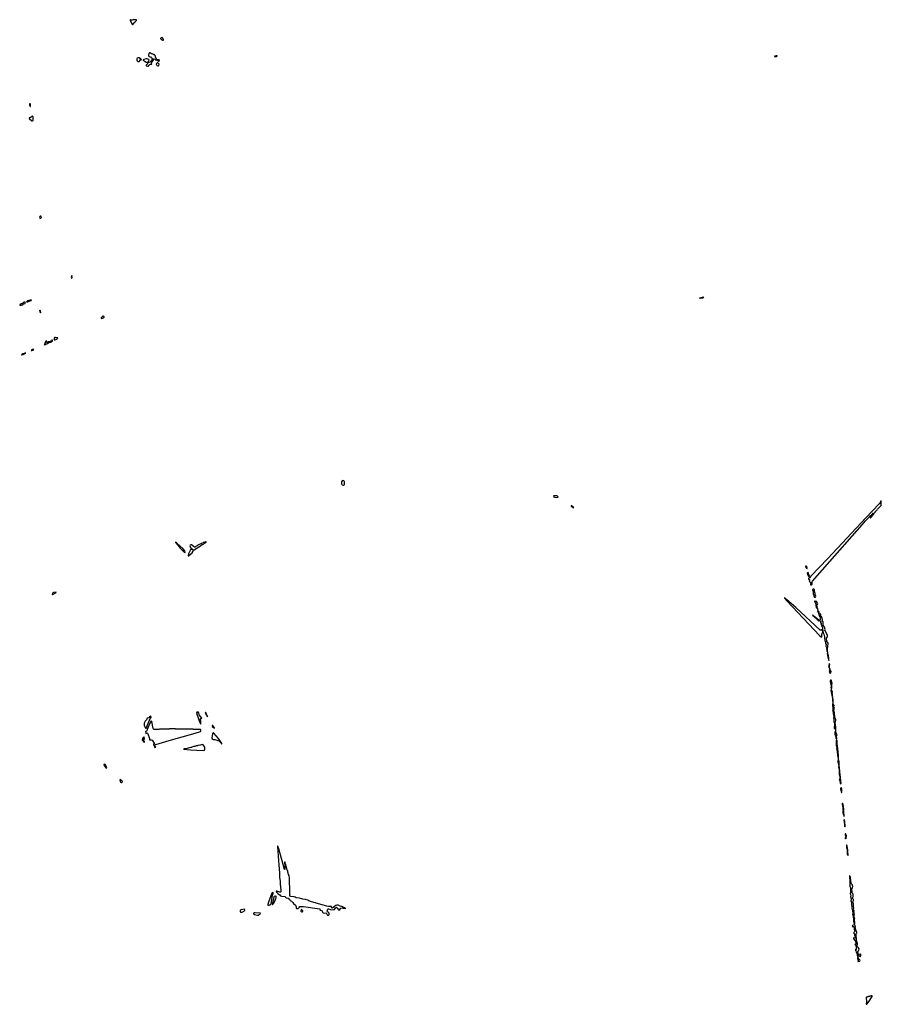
# Model space of a CAD drawing. Extents: x 2701205 to 2963787, y 496209 to 720276.
# Tile 120 of 154: x 2800870 to 2829983, y 642848 to 676120. Entities that reach past the tile are written whole.
import ezdxf

# ---------------------------------------------------------------- set-up
doc = ezdxf.new("R2010")
doc.units = 0

msp = doc.modelspace()

# ---------------------------------------------------------------- linework, layer by layer
at = {"layer": '0CON05XD'}
for points in [[(2804685, 675950), (2804710, 675975), (2804720, 676005), (2804755, 676040), (2804765, 676040), (2804820, 676095), (2804818, 676118), (2804805, 676120), (2804795, 676110), (2804705, 676110), (2804665, 676100), (2804628, 676108), (2804615, 676120), (2804602, 676118), (2804600, 676105), (2804658, 675978), (2804670, 675965), (2804670, 675955), (2804685, 675950)], [(2805725, 675430), (2805732, 675445), (2805706, 675496), (2805686, 675516), (2805650, 675505), (2805630, 675485), (2805630, 675475), (2805645, 675460), (2805673, 675443), (2805698, 675432), (2805725, 675430)], [(2804865, 674710), (2804895, 674712), (2804930, 674735), (2804932, 674758), (2804975, 674760), (2804990, 674775), (2804965, 674800), (2804955, 674800), (2804905, 674830), (2804868, 674832), (2804844, 674816), (2804832, 674795), (2804832, 674745), (2804865, 674710)], [(2805195, 674680), (2805208, 674692), (2805230, 674745), (2805240, 674755), (2805235, 674770), (2805165, 674798), (2805145, 674798), (2805063, 674777), (2805040, 674765), (2805042, 674752), (2805055, 674740), (2805065, 674740), (2805095, 674710), (2805105, 674710), (2805135, 674690), (2805155, 674690), (2805165, 674680), (2805195, 674680)], [(2805215, 674540), (2805241, 674579), (2805265, 674602), (2805330, 674615), (2805330, 674625), (2805313, 674643), (2805318, 674662), (2805385, 674738), (2805415, 674790), (2805442, 674792), (2805452, 674782), (2805455, 674760), (2805515, 674752), (2805575, 674722), (2805593, 674725), (2805599, 674735), (2805585, 674766), (2805505, 674770), (2805495, 674800), (2805482, 674812), (2805470, 674845), (2805460, 674855), (2805460, 674885), (2805450, 674895), (2805448, 674908), (2805425, 674930), (2805405, 674930), (2805385, 674950), (2805365, 674950), (2805345, 674970), (2805325, 674970), (2805305, 674990), (2805285, 674990), (2805275, 675000), (2805255, 675000), (2805238, 674972), (2805222, 674925), (2805227, 674895), (2805245, 674879), (2805290, 674860), (2805315, 674836), (2805360, 674815), (2805367, 674795), (2805265, 674680), (2805202, 674658), (2805190, 674645), (2805190, 674625), (2805142, 674578), (2805142, 674562), (2805195, 674552), (2805215, 674540)], [(2826445, 674874), (2826463, 674885), (2826462, 674895), (2826445, 674901), (2826425, 674901), (2826370, 674885), (2826370, 674875), (2826445, 674874)], [(2805555, 674562), (2805568, 674575), (2805582, 674615), (2805535, 674658), (2805515, 674658), (2805492, 674635), (2805480, 674605), (2805510, 674575), (2805535, 674562), (2805555, 674562)], [(2801235, 673190), (2801240, 673195), (2801240, 673265), (2801215, 673290), (2801200, 673275), (2801200, 673235), (2801210, 673225), (2801222, 673192), (2801235, 673190)], [(2801305, 672700), (2801320, 672715), (2801320, 672835), (2801310, 672845), (2801308, 672858), (2801295, 672860), (2801288, 672852), (2801272, 672848), (2801268, 672832), (2801252, 672828), (2801248, 672812), (2801235, 672810), (2801225, 672800), (2801195, 672800), (2801190, 672785), (2801285, 672700), (2801305, 672700)], [(2801575, 669413), (2801597, 669423), (2801602, 669438), (2801585, 669478), (2801567, 669483), (2801547, 669465), (2801537, 669435), (2801548, 669418), (2801575, 669413)], [(2802625, 667370), (2802635, 667380), (2802640, 667405), (2802635, 667480), (2802614, 667404), (2802615, 667380), (2802625, 667370)], [(2800905, 666466), (2800925, 666474), (2800939, 666481), (2800975, 666479), (2800995, 666518), (2801050, 666535), (2801060, 666545), (2801060, 666575), (2801005, 666571), (2800980, 666540), (2800948, 666532), (2800925, 666513), (2800885, 666498), (2800870, 666485), (2800872, 666472), (2800905, 666466)], [(2801145, 666582), (2801189, 666611), (2801258, 666635), (2801270, 666650), (2801135, 666614), (2801100, 666585), (2801145, 666582)], [(2823865, 666705), (2823947, 666725), (2823976, 666735), (2823988, 666745), (2823925, 666737), (2823840, 666705), (2823865, 666705)], [(2801575, 666218), (2801585, 666220), (2801586, 666235), (2801570, 666285), (2801555, 666301), (2801545, 666302), (2801540, 666295), (2801552, 666245), (2801575, 666218)], [(2803635, 666024), (2803705, 666043), (2803729, 666065), (2803727, 666085), (2803705, 666102), (2803675, 666096), (2803627, 666045), (2803622, 666032), (2803635, 666024)], [(2801715, 665138), (2801735, 665142), (2801759, 665161), (2801795, 665170), (2801820, 665190), (2801880, 665220), (2801912, 665225), (2801965, 665251), (2801976, 665265), (2801976, 665285), (2801965, 665294), (2801955, 665290), (2801942, 665268), (2801878, 665232), (2801832, 665238), (2801810, 665210), (2801795, 665206), (2801776, 665215), (2801786, 665256), (2801754, 665256), (2801740, 665235), (2801738, 665215), (2801725, 665202), (2801723, 665165), (2801710, 665150), (2801692, 665145), (2801715, 665138)], [(2802055, 665304), (2802125, 665321), (2802142, 665348), (2802162, 665365), (2802135, 665373), (2802105, 665371), (2802075, 665386), (2802055, 665382), (2802037, 665365), (2802040, 665335), (2802034, 665305), (2802055, 665304)], [(2800945, 664794), (2800985, 664804), (2801080, 664855), (2801045, 664855), (2801021, 664839), (2800975, 664828), (2800933, 664795), (2800945, 664794)], [(2801255, 664940), (2801285, 664944), (2801321, 664955), (2801347, 664977), (2801305, 664977), (2801265, 664958), (2801255, 664940)], [(2811795, 660393), (2811815, 660394), (2811835, 660404), (2811841, 660415), (2811843, 660505), (2811836, 660526), (2811825, 660539), (2811784, 660546), (2811764, 660536), (2811743, 660505), (2811746, 660436), (2811756, 660415), (2811771, 660401), (2811795, 660393)], [(2819025, 659978), (2819055, 659984), (2819061, 659995), (2819056, 660005), (2819035, 660029), (2819020, 660035), (2818975, 660029), (2818935, 660032), (2818918, 660025), (2818911, 660015), (2818918, 659995), (2818945, 659985), (2819025, 659978)], [(2827605, 657020), (2827625, 657024), (2827646, 657034), (2827652, 657045), (2827650, 657125), (2827655, 657148), (2829335, 659048), (2829452, 659185), (2829560, 659295), (2829575, 659320), (2829692, 659438), (2829700, 659440), (2829702, 659448), (2829710, 659445), (2829700, 659440), (2829698, 659422), (2829662, 659388), (2829648, 659352), (2829622, 659328), (2829620, 659315), (2829610, 659305), (2829610, 659290), (2829615, 659290), (2829648, 659322), (2829670, 659345), (2829672, 659358), (2829730, 659415), (2829732, 659428), (2829780, 659475), (2829780, 659485), (2829848, 659552), (2829860, 659585), (2829975, 659700), (2829983, 659813), (2829975, 659860), (2829960, 659855), (2829960, 659815), (2829910, 659765), (2829910, 659755), (2829465, 659282), (2828175, 657913), (2827606, 657314), (2827576, 657275), (2827570, 657250), (2827545, 657254), (2827526, 657244), (2827528, 657215), (2827566, 657206), (2827547, 657173), (2827553, 657133), (2827569, 657119), (2827601, 657105), (2827606, 657096), (2827593, 657045), (2827596, 657026), (2827605, 657020)], [(2819580, 659630), (2819578, 659645), (2819550, 659675), (2819515, 659692), (2819502, 659688), (2819508, 659675), (2819532, 659655), (2819575, 659630), (2819580, 659630)], [(2806575, 658001), (2806703, 658105), (2806733, 658165), (2806732, 658208), (2806742, 658202), (2806765, 658208), (2806923, 658307), (2806980, 658335), (2807035, 658380), (2807085, 658400), (2807122, 658438), (2807135, 658440), (2807168, 658462), (2807168, 658478), (2807145, 658480), (2807095, 658450), (2807072, 658448), (2807055, 658430), (2807005, 658420), (2806998, 658412), (2806985, 658410), (2806915, 658370), (2806895, 658370), (2806865, 658340), (2806835, 658330), (2806795, 658292), (2806775, 658299), (2806675, 658369), (2806655, 658374), (2806635, 658366), (2806621, 658339), (2806638, 658288), (2806650, 658270), (2806720, 658215), (2806715, 658210), (2806710, 658220), (2806665, 658218), (2806645, 658208), (2806578, 658075), (2806577, 658043), (2806557, 658015), (2806559, 658005), (2806575, 658001)], [(2806445, 658107), (2806455, 658108), (2806459, 658135), (2806446, 658175), (2806387, 658255), (2806185, 658427), (2806135, 658460), (2806135, 658450), (2806153, 658425), (2806302, 658255), (2806425, 658122), (2806445, 658107)], [(2827465, 657572), (2827475, 657575), (2827480, 657595), (2827465, 657644), (2827455, 657651), (2827425, 657650), (2827420, 657635), (2827444, 657605), (2827444, 657585), (2827465, 657572)], [(2827555, 657309), (2827560, 657325), (2827537, 657355), (2827523, 657415), (2827505, 657446), (2827495, 657444), (2827478, 657422), (2827488, 657368), (2827506, 657355), (2827513, 657323), (2827522, 657312), (2827555, 657309)], [(2827745, 656605), (2827765, 656611), (2827772, 656645), (2827747, 656695), (2827747, 656727), (2827727, 656795), (2827722, 656861), (2827708, 656878), (2827682, 656878), (2827661, 656865), (2827656, 656845), (2827687, 656787), (2827681, 656765), (2827683, 656703), (2827698, 656685), (2827703, 656643), (2827721, 656611), (2827745, 656605)], [(2801963, 656693), (2801975, 656695), (2802045, 656731), (2802063, 656747), (2802086, 656755), (2802098, 656778), (2802015, 656767), (2801985, 656751), (2801962, 656705), (2801963, 656693)], [(2827965, 655250), (2827976, 655264), (2827977, 655343), (2828000, 655410), (2828003, 655435), (2828002, 655452), (2827975, 655477), (2827965, 655498), (2827955, 655504), (2827925, 655488), (2827915, 655492), (2827090, 656255), (2826781, 656531), (2826715, 656590), (2826710, 656590), (2826712, 656575), (2826803, 656475), (2827896, 655316), (2827965, 655250)], [(2827835, 656200), (2827840, 656205), (2827838, 656215), (2827820, 656245), (2827822, 656265), (2827790, 656325), (2827792, 656348), (2827815, 656348), (2827823, 656357), (2827833, 656385), (2827831, 656405), (2827795, 656461), (2827785, 656467), (2827774, 656466), (2827755, 656450), (2827735, 656470), (2827725, 656470), (2827723, 656463), (2827749, 656429), (2827758, 656388), (2827778, 656365), (2827780, 656355), (2827770, 656345), (2827770, 656315), (2827780, 656305), (2827785, 656260), (2827808, 656238), (2827815, 656220), (2827835, 656200)], [(2827905, 655940), (2827906, 655955), (2827900, 655965), (2827906, 655985), (2827939, 656001), (2827943, 656025), (2827925, 656043), (2827895, 656028), (2827891, 656031), (2827880, 656085), (2827885, 656110), (2827866, 656126), (2827855, 656170), (2827835, 656190), (2827830, 656175), (2827840, 656155), (2827833, 656147), (2827832, 656125), (2827847, 656097), (2827878, 655988), (2827905, 655940)], [(2827865, 655808), (2827875, 655810), (2827880, 655815), (2827820, 655875), (2827747, 655935), (2827720, 655950), (2827695, 655977), (2827670, 655995), (2827660, 655995), (2827675, 655972), (2827688, 655968), (2827822, 655835), (2827865, 655808)], [(2828205, 654470), (2828210, 654475), (2828210, 654525), (2828199, 654645), (2828170, 654695), (2828176, 654745), (2828170, 654755), (2828162, 654835), (2828163, 654875), (2828178, 654925), (2828183, 655055), (2828169, 655089), (2828147, 655107), (2828136, 655224), (2828163, 655265), (2828168, 655308), (2828139, 655369), (2828082, 655465), (2828079, 655475), (2828089, 655515), (2828063, 655595), (2828018, 655655), (2828022, 655675), (2828016, 655706), (2828018, 655775), (2828005, 655789), (2827968, 655795), (2827993, 655817), (2827999, 655835), (2827988, 655895), (2827968, 655925), (2827958, 655955), (2827945, 655962), (2827934, 655955), (2827928, 655938), (2827932, 655925), (2827928, 655915), (2827912, 655908), (2827918, 655835), (2827910, 655825), (2827910, 655805), (2827926, 655786), (2827930, 655745), (2827950, 655715), (2827953, 655673), (2827967, 655657), (2827982, 655595), (2827995, 655570), (2827998, 655508), (2828008, 655495), (2828008, 655455), (2828018, 655405), (2828042, 655352), (2828047, 655315), (2828067, 655265), (2828060, 655225), (2828067, 655217), (2828077, 655147), (2828098, 655085), (2828101, 655041), (2828117, 655005), (2828112, 654945), (2828126, 654906), (2828148, 654785), (2828162, 654762), (2828162, 654635), (2828205, 654470)], [(2828225, 654230), (2828238, 654245), (2828237, 654315), (2828242, 654335), (2828238, 654355), (2828225, 654360), (2828208, 654295), (2828210, 654265), (2828202, 654255), (2828225, 654230)], [(2828255, 654030), (2828272, 654048), (2828286, 654095), (2828285, 654100), (2828275, 654100), (2828265, 654090), (2828258, 654098), (2828252, 654112), (2828252, 654165), (2828258, 654175), (2828235, 654210), (2828230, 654205), (2828230, 654175), (2828220, 654155), (2828232, 654125), (2828232, 654098), (2828222, 654075), (2828255, 654030)], [(2828285, 653660), (2828295, 653680), (2828315, 653672), (2828325, 653677), (2828328, 653695), (2828295, 653788), (2828285, 653800), (2828265, 653800), (2828252, 653765), (2828260, 653755), (2828273, 653675), (2828285, 653660)], [(2828325, 653270), (2828338, 653285), (2828336, 653325), (2828328, 653345), (2828333, 653395), (2828317, 653447), (2828300, 653475), (2828312, 653545), (2828306, 653626), (2828295, 653650), (2828282, 653635), (2828284, 653604), (2828290, 653595), (2828283, 653555), (2828292, 653535), (2828292, 653495), (2828274, 653436), (2828302, 653352), (2828310, 653285), (2828325, 653270)], [(2828355, 653040), (2828356, 653145), (2828335, 653250), (2828320, 653215), (2828330, 653205), (2828332, 653085), (2828340, 653075), (2828340, 653045), (2828355, 653040)], [(2828465, 651810), (2828476, 651825), (2828474, 651916), (2828491, 651955), (2828485, 651976), (2828467, 651995), (2828452, 652035), (2828446, 652214), (2828428, 652365), (2828432, 652398), (2828448, 652435), (2828445, 652458), (2828410, 652535), (2828401, 652695), (2828382, 652795), (2828396, 652846), (2828379, 652895), (2828390, 652945), (2828355, 653000), (2828335, 653000), (2828332, 652995), (2828348, 652815), (2828340, 652800), (2828330, 652795), (2828340, 652785), (2828340, 652755), (2828359, 652715), (2828358, 652675), (2828378, 652575), (2828377, 652553), (2828364, 652525), (2828380, 652465), (2828384, 652396), (2828403, 652345), (2828407, 652265), (2828392, 652215), (2828394, 652175), (2828408, 652155), (2828420, 652140), (2828430, 652105), (2828430, 652085), (2828413, 652047), (2828413, 651965), (2828438, 651935), (2828444, 651844), (2828465, 651810)], [(2805135, 652172), (2805150, 652185), (2805185, 652290), (2805255, 652450), (2805283, 652505), (2805309, 652535), (2805311, 652555), (2805295, 652580), (2805275, 652579), (2805238, 652532), (2805173, 652515), (2805157, 652465), (2805115, 652417), (2805081, 652349), (2805073, 652315), (2805075, 652285), (2805115, 652199), (2805135, 652172)], [(2806985, 652310), (2806992, 652318), (2806992, 652355), (2806982, 652505), (2806985, 652510), (2807005, 652510), (2807016, 652504), (2807019, 652515), (2806932, 652625), (2806926, 652695), (2806916, 652716), (2806892, 652718), (2806898, 652705), (2806888, 652695), (2806875, 652694), (2806868, 652705), (2806880, 652715), (2806880, 652725), (2806870, 652725), (2806855, 652717), (2806845, 652698), (2806850, 652655), (2806952, 652375), (2806975, 652320), (2806985, 652310)], [(2807215, 652563), (2807215, 652582), (2807185, 652649), (2807155, 652704), (2807145, 652709), (2807138, 652685), (2807143, 652665), (2807181, 652621), (2807215, 652563)], [(2805435, 651527), (2805475, 651532), (2805475, 651540), (2805465, 651540), (2805438, 651575), (2805437, 651593), (2805448, 651622), (2805475, 651622), (2805916, 651764), (2806795, 652014), (2806975, 652070), (2806985, 652080), (2806986, 652116), (2806975, 652130), (2806745, 652130), (2806735, 652140), (2806425, 652140), (2806415, 652150), (2806145, 652150), (2806135, 652160), (2805935, 652160), (2805915, 652150), (2805755, 652150), (2805745, 652140), (2805595, 652140), (2805575, 652130), (2805405, 652130), (2805395, 652140), (2805385, 652170), (2805335, 652400), (2805315, 652430), (2805300, 652415), (2805300, 652405), (2805262, 652345), (2805173, 652135), (2805164, 652085), (2805155, 652072), (2805126, 652064), (2805131, 652001), (2805135, 651998), (2805176, 652016), (2805189, 652009), (2805199, 651989), (2805255, 651835), (2805258, 651785), (2805265, 651780), (2805315, 651790), (2805345, 651774), (2805418, 651675), (2805420, 651655), (2805395, 651650), (2805386, 651635), (2805395, 651611), (2805430, 651575), (2805421, 651555), (2805424, 651535), (2805435, 651527)], [(2807455, 652180), (2807455, 652188), (2807440, 652200), (2807395, 652264), (2807385, 652271), (2807375, 652268), (2807377, 652235), (2807455, 652180)], [(2805085, 651702), (2805090, 651705), (2805090, 651725), (2805075, 651742), (2805052, 651752), (2805048, 651765), (2805086, 651824), (2805075, 651880), (2805065, 651888), (2805021, 651835), (2805004, 651775), (2805015, 651760), (2805038, 651748), (2805038, 651735), (2805052, 651715), (2805085, 651702)], [(2807700, 651650), (2807697, 651667), (2807682, 651682), (2807665, 651720), (2807582, 651835), (2807435, 652010), (2807415, 652023), (2807405, 652017), (2807389, 651985), (2807363, 651853), (2807365, 651830), (2807415, 651800), (2807465, 651800), (2807495, 651780), (2807548, 651778), (2807562, 651762), (2807595, 651750), (2807678, 651668), (2807684, 651654), (2807695, 651650), (2807700, 651650)], [(2807065, 651426), (2807115, 651431), (2807131, 651465), (2807125, 651542), (2807065, 651618), (2807045, 651630), (2806965, 651610), (2806957, 651603), (2806885, 651590), (2806877, 651583), (2806833, 651577), (2806792, 651562), (2806753, 651557), (2806683, 651537), (2806675, 651530), (2806655, 651530), (2806603, 651517), (2806595, 651510), (2806563, 651507), (2806525, 651492), (2806423, 651477), (2806410, 651465), (2806645, 651444), (2807065, 651426)], [(2828615, 650290), (2828622, 650335), (2828612, 650385), (2828606, 650525), (2828578, 650705), (2828576, 650845), (2828562, 650905), (2828558, 651042), (2828542, 651145), (2828538, 651272), (2828512, 651475), (2828506, 651595), (2828493, 651635), (2828496, 651665), (2828487, 651705), (2828486, 651745), (2828475, 651770), (2828465, 651770), (2828458, 651735), (2828454, 651596), (2828480, 651530), (2828480, 651505), (2828466, 651485), (2828466, 651475), (2828492, 651395), (2828491, 651345), (2828504, 651295), (2828504, 651255), (2828520, 651155), (2828521, 651089), (2828504, 651055), (2828524, 651005), (2828533, 650945), (2828543, 650923), (2828541, 650865), (2828554, 650766), (2828563, 650713), (2828570, 650705), (2828560, 650665), (2828562, 650615), (2828588, 650495), (2828587, 650473), (2828560, 650435), (2828572, 650422), (2828580, 650400), (2828595, 650320), (2828615, 650290)], [(2803805, 650830), (2803812, 650845), (2803806, 650875), (2803766, 650945), (2803745, 650960), (2803712, 650955), (2803708, 650945), (2803753, 650875), (2803785, 650838), (2803805, 650830)], [(2804295, 650338), (2804325, 650342), (2804346, 650364), (2804340, 650375), (2804314, 650395), (2804290, 650435), (2804275, 650440), (2804258, 650435), (2804262, 650375), (2804274, 650355), (2804295, 650338)], [(2828645, 650000), (2828650, 650025), (2828646, 650136), (2828640, 650145), (2828640, 650165), (2828625, 650170), (2828618, 650152), (2828605, 650140), (2828604, 650126), (2828620, 650075), (2828624, 650025), (2828635, 650000), (2828645, 650000)], [(2828715, 649300), (2828718, 649365), (2828708, 649395), (2828712, 649425), (2828703, 649535), (2828692, 649605), (2828675, 649640), (2828664, 649626), (2828664, 649596), (2828668, 649545), (2828683, 649493), (2828688, 649435), (2828683, 649415), (2828692, 649385), (2828684, 649365), (2828680, 649315), (2828685, 649300), (2828715, 649300)], [(2828715, 649190), (2828726, 649204), (2828730, 649265), (2828715, 649280), (2828705, 649280), (2828700, 649265), (2828715, 649190)], [(2828755, 648850), (2828760, 648865), (2828756, 649015), (2828735, 649090), (2828722, 649065), (2828724, 649005), (2828728, 648985), (2828740, 648965), (2828740, 648875), (2828755, 648850)], [(2828795, 648440), (2828800, 648445), (2828800, 648485), (2828790, 648505), (2828802, 648528), (2828802, 648555), (2828795, 648580), (2828780, 648595), (2828780, 648605), (2828765, 648610), (2828763, 648567), (2828780, 648515), (2828780, 648495), (2828763, 648485), (2828764, 648445), (2828765, 648440), (2828770, 648445), (2828775, 648470), (2828782, 648452), (2828795, 648440)], [(2811275, 645860), (2811305, 645861), (2811315, 645866), (2811326, 645884), (2811323, 645923), (2811307, 645947), (2811269, 645975), (2811258, 645995), (2811283, 646067), (2811292, 646078), (2811305, 646078), (2811365, 646053), (2811475, 646043), (2811506, 646055), (2811545, 646103), (2811575, 646128), (2811585, 646120), (2811597, 646095), (2811655, 646031), (2811685, 646046), (2811710, 646090), (2811725, 646102), (2811880, 646085), (2811878, 646095), (2811860, 646105), (2811810, 646120), (2811755, 646153), (2811695, 646168), (2811635, 646196), (2811585, 646199), (2811555, 646190), (2811513, 646165), (2811448, 646105), (2811425, 646097), (2811415, 646100), (2811406, 646115), (2811410, 646145), (2811406, 646156), (2811305, 646154), (2811252, 646168), (2810730, 646315), (2810640, 646345), (2810610, 646365), (2810525, 646389), (2810435, 646400), (2810405, 646415), (2810328, 646438), (2810215, 646446), (2810175, 646471), (2810145, 646481), (2810015, 646496), (2810002, 646525), (2809995, 646625), (2809992, 647115), (2809971, 647195), (2809953, 647233), (2809945, 647285), (2809934, 647305), (2809926, 647355), (2809911, 647385), (2809899, 647439), (2809885, 647498), (2809867, 647527), (2809860, 647575), (2809838, 647608), (2809835, 647650), (2809825, 647660), (2809820, 647655), (2809820, 647605), (2809830, 647595), (2809830, 647405), (2809825, 647400), (2809820, 647405), (2809767, 647575), (2809625, 648100), (2809590, 648195), (2809585, 648200), (2809580, 648195), (2809612, 647695), (2809628, 647565), (2809632, 647415), (2809648, 647285), (2809652, 647135), (2809668, 647005), (2809672, 646875), (2809678, 646865), (2809692, 646645), (2809687, 646633), (2809655, 646633), (2809555, 646668), (2809535, 646669), (2809534, 646655), (2809555, 646627), (2809601, 646581), (2809656, 646545), (2809683, 646513), (2809721, 646501), (2809824, 646485), (2809877, 646447), (2809945, 646430), (2809988, 646398), (2810013, 646353), (2810055, 646331), (2810098, 646285), (2810119, 646249), (2810184, 646194), (2810210, 646145), (2810214, 646105), (2810225, 646090), (2810245, 646084), (2810265, 646088), (2810304, 646106), (2810320, 646125), (2810325, 646148), (2810455, 646154), (2811005, 646069), (2811018, 646058), (2811012, 646035), (2811024, 646025), (2811055, 646018), (2811093, 646005), (2811102, 645962), (2811125, 645940), (2811175, 645930), (2811220, 645935), (2811235, 645918), (2811257, 645867), (2811275, 645860)], [(2828855, 647880), (2828860, 647885), (2828862, 647925), (2828850, 647955), (2828848, 648035), (2828856, 648065), (2828828, 648185), (2828828, 648205), (2828815, 648230), (2828810, 648225), (2828808, 648145), (2828828, 648075), (2828832, 647995), (2828824, 647926), (2828855, 647880)], [(2829205, 644280), (2829222, 644308), (2829257, 644303), (2829267, 644325), (2829255, 644350), (2829228, 644358), (2829221, 644385), (2829200, 644425), (2829198, 644445), (2829212, 644505), (2829188, 644635), (2829198, 644652), (2829215, 644659), (2829225, 644672), (2829231, 644725), (2829200, 644770), (2829179, 644785), (2829166, 644825), (2829179, 644885), (2829175, 644912), (2829156, 644955), (2829142, 645032), (2829143, 645077), (2829134, 645146), (2829138, 645185), (2829131, 645215), (2829134, 645235), (2829154, 645266), (2829152, 645285), (2829129, 645329), (2829107, 645397), (2829100, 645435), (2829106, 645465), (2829095, 645510), (2829080, 645535), (2829080, 645565), (2829087, 645575), (2829090, 645605), (2829072, 645705), (2829086, 645745), (2829063, 645785), (2829061, 645805), (2829069, 645845), (2829064, 645885), (2829082, 645915), (2829059, 645945), (2829061, 646001), (2829049, 646055), (2829054, 646105), (2829040, 646155), (2829038, 646245), (2829026, 646295), (2829026, 646315), (2829046, 646355), (2829048, 646375), (2829045, 646388), (2829020, 646415), (2829022, 646465), (2829037, 646485), (2829036, 646555), (2829030, 646575), (2829001, 646601), (2829003, 646645), (2828986, 646725), (2828989, 646761), (2829005, 646769), (2829015, 646783), (2829016, 646825), (2828995, 646893), (2828966, 646935), (2828962, 646952), (2828956, 647045), (2828940, 647095), (2828942, 647145), (2828925, 647190), (2828913, 647187), (2828903, 647145), (2828921, 647005), (2828923, 646835), (2828940, 646785), (2828937, 646695), (2828944, 646636), (2828934, 646586), (2828953, 646535), (2828941, 646485), (2828960, 646410), (2828964, 646385), (2828953, 646335), (2828974, 646295), (2828973, 646225), (2828991, 646141), (2828991, 646095), (2829010, 646045), (2829006, 645995), (2829016, 645926), (2829013, 645885), (2829028, 645845), (2829030, 645795), (2829047, 645723), (2829042, 645652), (2829070, 645555), (2829065, 645530), (2829005, 645509), (2828999, 645495), (2829007, 645475), (2829024, 645464), (2829045, 645480), (2829058, 645478), (2829067, 645383), (2829084, 645325), (2829078, 645302), (2829055, 645278), (2829052, 645265), (2829058, 645245), (2829080, 645215), (2829080, 645185), (2829089, 645159), (2829097, 645095), (2829085, 645082), (2829049, 645091), (2829040, 645065), (2829107, 644977), (2829120, 644895), (2829108, 644872), (2829092, 644865), (2829095, 644860), (2829115, 644860), (2829122, 644852), (2829137, 644745), (2829139, 644701), (2829125, 644690), (2829100, 644685), (2829127, 644657), (2829133, 644605), (2829161, 644571), (2829167, 644505), (2829190, 644455), (2829190, 644435), (2829175, 644410), (2829173, 644383), (2829200, 644335), (2829200, 644315), (2829193, 644305), (2829205, 644280)], [(2809265, 646190), (2809275, 646200), (2809305, 646200), (2809315, 646210), (2809335, 646210), (2809366, 646244), (2809417, 646535), (2809438, 646585), (2809431, 646615), (2809420, 646625), (2809405, 646620), (2809395, 646605), (2809275, 646297), (2809254, 646224), (2809253, 646193), (2809265, 646190)], [(2809415, 646212), (2809445, 646250), (2809505, 646360), (2809522, 646418), (2809539, 646445), (2809532, 646502), (2809515, 646504), (2809466, 646494), (2809452, 646478), (2809409, 646265), (2809406, 646226), (2809415, 646212)], [(2808345, 645956), (2808385, 645964), (2808465, 646008), (2808477, 646025), (2808477, 646047), (2808457, 646057), (2808405, 646055), (2808345, 646041), (2808329, 646031), (2808319, 646015), (2808316, 645996), (2808329, 645965), (2808345, 645956)], [(2808902, 645862), (2808925, 645863), (2808993, 645905), (2809003, 645925), (2808993, 645933), (2808825, 645941), (2808790, 645935), (2808768, 645922), (2808770, 645905), (2808805, 645886), (2808902, 645862)], [(2810415, 645972), (2810432, 645985), (2810434, 646005), (2810415, 646032), (2810395, 646046), (2810385, 646046), (2810372, 645995), (2810394, 645975), (2810415, 645972)], [(2829265, 644466), (2829275, 644469), (2829288, 644492), (2829291, 644525), (2829285, 644538), (2829265, 644546), (2829240, 644530), (2829229, 644515), (2829226, 644495), (2829251, 644471), (2829265, 644466)], [(2829495, 642848), (2829576, 642954), (2829657, 643075), (2829678, 643115), (2829678, 643138), (2829635, 643130), (2829615, 643120), (2829595, 643120), (2829585, 643110), (2829555, 643110), (2829547, 643103), (2829515, 643100), (2829505, 643090), (2829485, 643090), (2829475, 643080), (2829479, 642935), (2829468, 642868), (2829475, 642857), (2829495, 642848)]]:
    msp.add_lwpolyline(points, dxfattribs=at)

doc.saveas('drawing.dxf')
